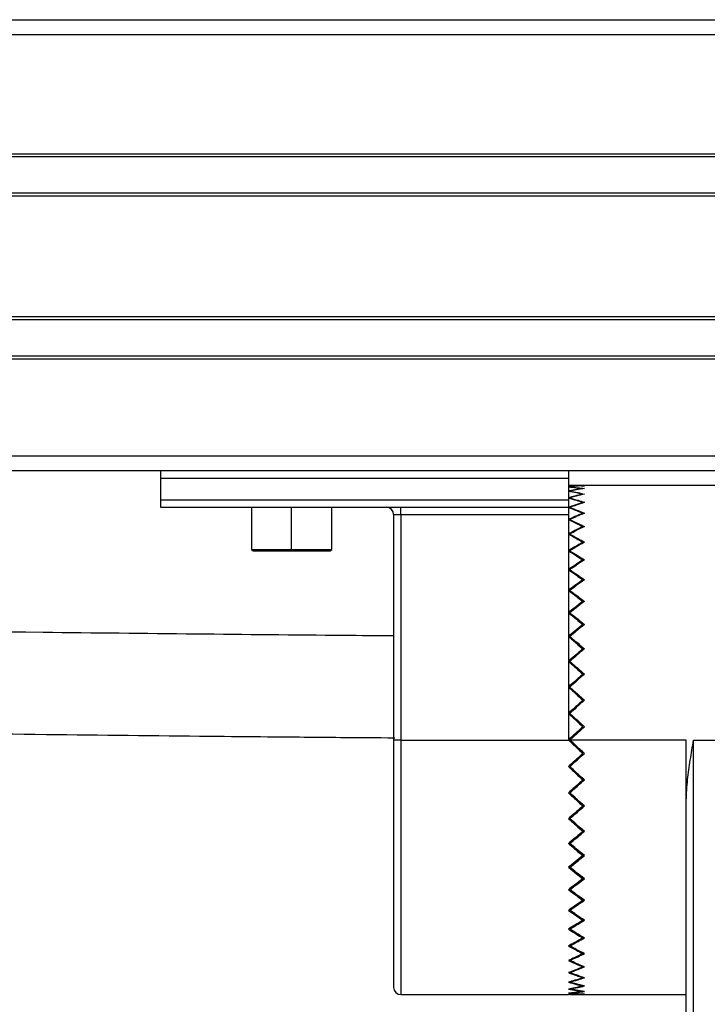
# Model space of a CAD drawing. Header units: millimetres. Extents: x -531 to 2300, y 404 to 998.
# Tile 22 of 24: x 2154 to 2202, y 673 to 741. Entities that reach past the tile are written whole.
import ezdxf

# ---------------------------------------------------------------- set-up
doc = ezdxf.new("R2010")
doc.units = ezdxf.units.MM

# ---------------------------------------------------------------- blocks, each defined once
blk = doc.blocks.new('Drawing View6')
at = {"color": 7, "linetype": 'Continuous', "lineweight": 25}
for p, q in [((-116.45, 67.01), (878.55, 67.01)), ((-113.95, 67), (876.05, 67)), ((-113.95, 66), (876.05, 66)), ((-113.95, 57.8), (876.05, 57.8)), ((-113.95, 57.6), (876.05, 57.6)), ((-113.95, 55.1), (876.05, 55.1)), ((-113.95, 54.9), (876.05, 54.9)), ((-113.95, 46.6), (876.05, 46.6)), ((-113.95, 46.4), (876.05, 46.4)), ((-113.95, 43.9), (876.05, 43.9)), ((-113.95, 43.7), (876.05, 43.7)), ((880.65, 37), (-118.55, 37)), ((880.65, 36), (464.932, 36)), ((745.6, 36), (745.6, 35.5)), ((773.6, 36), (773.6, 35.5)), ((745.6, 35.5), (773.6, 35.5)), ((745.6, 35.5), (745.6, 34)), ((773.6, 35.5), (773.6, 34)), ((786.2, 35), (773.71, 35)), ((745.6, 34), (745.6, 33.5)), ((745.6, 34), (773.6, 34)), ((773.6, 34), (773.6, 33.5)), ((774.588, 33.799), (774.59, 33.838)), ((745.6, 33.5), (773.6, 33.5)), ((751.85, 33.5), (751.85, 30.6)), ((754.6, 30.6), (754.6, 33.5)), ((757.35, 30.6), (757.35, 33.5)), ((762.1, 33), (762.1, 33.5)), ((773.6, 33.5), (773.6, 33)), ((773.713, 33.443), (773.71, 33.487)), ((761.6, 33), (762.1, 33)), ((761.6, 33), (761.6, 17.5)), ((762.1, 33), (773.6, 33)), ((762.1, 33), (762.1, 17.5)), ((773.6, 33), (773.6, 17.5)), ((773.713, 32.602), (773.71, 32.655)), ((774.587, 33.044), (774.59, 33.093)), ((774.586, 32.118), (774.59, 32.177)), ((773.714, 31.594), (773.71, 31.658)), ((751.85, 30.6), (751.95, 30.5)), ((751.85, 30.6), (754.6, 30.6)), ((751.95, 30.5), (754.6, 30.5)), ((754.6, 30.6), (757.35, 30.6)), ((754.6, 30.6), (754.6, 30.5)), ((754.6, 30.5), (757.25, 30.5)), ((757.25, 30.5), (757.35, 30.6)), ((773.715, 30.432), (773.71, 30.505)), ((774.585, 31.032), (774.59, 31.1)), ((774.584, 29.797), (774.59, 29.874)), ((773.717, 29.128), (773.71, 29.21)), ((774.582, 28.428), (774.59, 28.513)), ((773.718, 27.697), (773.71, 27.786)), ((774.58, 26.938), (774.59, 27.031)), ((773.721, 26.152), (773.71, 26.25)), ((774.577, 25.343), (774.59, 25.445)), ((773.725, 24.512), (773.71, 24.618)), ((774.573, 23.661), (774.59, 23.771)), ((773.731, 22.792), (773.71, 22.908)), ((774.563, 21.907), (774.59, 22.029)), ((773.746, 21.006), (773.71, 21.138)), ((774.536, 20.087), (774.59, 20.238)), ((773.819, 19.127), (773.71, 19.329)), ((774.7, 18.416), (773.707, 17.499)), ((774.615, 18.337), (774.56, 18.388)), ((761.6, 17.5), (761.6, 0.5)), ((762.1, 17.5), (761.6, 17.5)), ((762.1, 17.5), (773.6, 17.5)), ((762.1, 17.5), (762.1, 0)), ((773.709, 17.5), (773.6, 17.5)), ((781.7, 17.5), (773.707, 17.499)), ((781.7, 13.347), (781.7, 17.5)), ((782.2, 17.5), (786.2, 17.5)), ((782.2, -30), (782.2, 17.5)), ((774.56, 16.612), (774.615, 16.663)), ((773.819, 15.873), (773.71, 15.671)), ((774.536, 14.913), (774.59, 14.762)), ((773.746, 13.994), (773.71, 13.862)), ((774.563, 13.093), (774.59, 12.971)), ((781.7, -30), (781.7, 13.347)), ((773.731, 12.208), (773.71, 12.092)), ((774.573, 11.339), (774.59, 11.229)), ((773.725, 10.488), (773.71, 10.382)), ((774.577, 9.657), (774.59, 9.555)), ((773.721, 8.847), (773.71, 8.75)), ((774.58, 8.062), (774.59, 7.969)), ((773.718, 7.303), (773.71, 7.214)), ((774.582, 6.572), (774.59, 6.487)), ((773.717, 5.871), (773.71, 5.79)), ((774.584, 5.203), (774.59, 5.126)), ((773.715, 4.567), (773.71, 4.495)), ((773.714, 3.405), (773.71, 3.342)), ((774.585, 3.968), (774.59, 3.9)), ((774.586, 2.882), (774.59, 2.823)), ((773.713, 2.398), (773.71, 2.345)), ((773.713, 1.556), (773.71, 1.513)), ((774.587, 1.956), (774.59, 1.907)), ((774.588, 1.201), (774.59, 1.162)), ((762.1, 0), (773.6, 0)), ((773.71, 0), (781.7, 0))]:
    blk.add_line(p, q, dxfattribs=at)
for centre, start, end in [((761.1, 33), 0, 90), ((762.1, 0.5), 180, 270)]:
    blk.add_arc(centre, 0.5, start, end, dxfattribs=at)
for points, knots in [([(773.6, 35), (773.785, 34.999), (774.115, 34.997), (774.445, 34.982), (774.59, 34.976)], [0, 0, 0, 0, 0.5599954, 1, 1, 1, 1]), ([(774.59, 34.976), (774.405, 34.966), (774.075, 34.948), (773.745, 34.917), (773.6, 34.904)], [0, 0, 0, 0, 0.5599953, 1, 1, 1, 1]), ([(773.6, 34.904), (773.785, 34.885), (774.115, 34.851), (774.445, 34.805), (774.59, 34.785)], [0, 0, 0, 0, 0.559995, 1, 1, 1, 1]), ([(774.59, 34.785), (774.405, 34.757), (774.075, 34.707), (773.745, 34.645), (773.6, 34.618)], [0, 0, 0, 0, 0.559995, 1, 1, 1, 1]), ([(773.6, 34.618), (773.785, 34.581), (774.115, 34.515), (774.445, 34.438), (774.59, 34.404)], [0, 0, 0, 0, 0.559995, 1, 1, 1, 1]), ([(773.71, 35), (773.895, 34.999), (774.225, 34.997), (774.555, 34.982), (774.7, 34.976)], [0, 0, 0, 0, 0.559995, 1, 1, 1, 1]), ([(774.7, 34.976), (774.515, 34.966), (774.185, 34.948), (773.855, 34.917), (773.71, 34.904)], [0, 0, 0, 0, 0.5599954, 1, 1, 1, 1]), ([(773.71, 34.904), (773.895, 34.885), (774.225, 34.851), (774.555, 34.805), (774.7, 34.785)], [0, 0, 0, 0, 0.559995, 1, 1, 1, 1]), ([(774.7, 34.785), (774.515, 34.757), (774.185, 34.707), (773.855, 34.645), (773.71, 34.618)], [0, 0, 0, 0, 0.559995, 1, 1, 1, 1]), ([(773.71, 34.618), (773.895, 34.581), (774.225, 34.515), (774.555, 34.438), (774.7, 34.404)], [0, 0, 0, 0, 0.559995, 1, 1, 1, 1]), ([(774.59, 34.404), (774.405, 34.358), (774.075, 34.277), (773.745, 34.184), (773.6, 34.143)], [0, 0, 0, 0, 0.559995, 1, 1, 1, 1]), ([(773.6, 34.143), (773.785, 34.089), (774.115, 33.993), (774.445, 33.885), (774.59, 33.838)], [0, 0, 0, 0, 0.5599954, 1, 1, 1, 1]), ([(774.59, 33.838), (774.405, 33.775), (774.075, 33.664), (773.745, 33.541), (773.6, 33.487)], [0, 0, 0, 0, 0.559995, 1, 1, 1, 1]), ([(774.7, 34.404), (774.515, 34.358), (774.185, 34.277), (773.855, 34.184), (773.71, 34.143)], [0, 0, 0, 0, 0.559995, 1, 1, 1, 1]), ([(773.71, 34.143), (773.895, 34.089), (774.225, 33.993), (774.555, 33.885), (774.7, 33.838)], [0, 0, 0, 0, 0.559995, 1, 1, 1, 1]), ([(774.7, 33.838), (774.515, 33.775), (774.185, 33.664), (773.855, 33.541), (773.71, 33.487)], [0, 0, 0, 0, 0.559995, 1, 1, 1, 1]), ([(773.6, 33.487), (773.785, 33.416), (774.115, 33.29), (774.445, 33.153), (774.59, 33.093)], [0, 0, 0, 0, 0.559995, 1, 1, 1, 1]), ([(773.71, 33.487), (773.895, 33.416), (774.225, 33.29), (774.555, 33.153), (774.7, 33.093)], [0, 0, 0, 0, 0.559995, 1, 1, 1, 1]), ([(774.59, 33.093), (774.405, 33.014), (774.075, 32.873), (773.745, 32.722), (773.6, 32.655)], [0, 0, 0, 0, 0.559995, 1, 1, 1, 1]), ([(773.6, 32.655), (773.785, 32.569), (774.115, 32.414), (774.445, 32.249), (774.59, 32.177)], [0, 0, 0, 0, 0.5599954, 1, 1, 1, 1]), ([(774.7, 33.093), (774.515, 33.014), (774.185, 32.873), (773.855, 32.722), (773.71, 32.655)], [0, 0, 0, 0, 0.559995, 1, 1, 1, 1]), ([(773.71, 32.655), (773.895, 32.569), (774.225, 32.414), (774.555, 32.249), (774.7, 32.177)], [0, 0, 0, 0, 0.559995, 1, 1, 1, 1]), ([(774.59, 32.177), (774.405, 32.082), (774.075, 31.914), (773.745, 31.736), (773.6, 31.658)], [0, 0, 0, 0, 0.559995, 1, 1, 1, 1]), ([(774.7, 32.177), (774.515, 32.083), (774.185, 31.914), (773.855, 31.736), (773.71, 31.658)], [0, 0, 0, 0, 0.559995, 1, 1, 1, 1]), ([(773.6, 31.658), (773.785, 31.556), (774.115, 31.375), (774.445, 31.184), (774.59, 31.1)], [0, 0, 0, 0, 0.559995, 1, 1, 1, 1]), ([(773.71, 31.658), (773.895, 31.556), (774.225, 31.375), (774.555, 31.184), (774.7, 31.1)], [0, 0, 0, 0, 0.559995, 1, 1, 1, 1]), ([(774.59, 31.1), (774.405, 30.991), (774.075, 30.797), (773.745, 30.594), (773.6, 30.505)], [0, 0, 0, 0, 0.5599953, 1, 1, 1, 1]), ([(773.6, 30.505), (773.785, 30.39), (774.115, 30.184), (774.445, 29.969), (774.59, 29.874)], [0, 0, 0, 0, 0.559995, 1, 1, 1, 1]), ([(774.7, 31.1), (774.515, 30.991), (774.185, 30.798), (773.855, 30.594), (773.71, 30.505)], [0, 0, 0, 0, 0.559995, 1, 1, 1, 1]), ([(773.71, 30.505), (773.895, 30.39), (774.225, 30.184), (774.555, 29.969), (774.7, 29.874)], [0, 0, 0, 0, 0.559995, 1, 1, 1, 1]), ([(774.59, 29.874), (774.405, 29.752), (774.075, 29.535), (773.745, 29.309), (773.6, 29.21)], [0, 0, 0, 0, 0.559995, 1, 1, 1, 1]), ([(774.7, 29.874), (774.515, 29.753), (774.185, 29.535), (773.855, 29.309), (773.71, 29.21)], [0, 0, 0, 0, 0.559995, 1, 1, 1, 1]), ([(773.6, 29.21), (773.785, 29.082), (774.115, 28.853), (774.445, 28.617), (774.59, 28.513)], [0, 0, 0, 0, 0.559995, 1, 1, 1, 1]), ([(773.71, 29.21), (773.895, 29.082), (774.225, 28.853), (774.555, 28.617), (774.7, 28.513)], [0, 0, 0, 0, 0.559995, 1, 1, 1, 1]), ([(761.6, 24.655), (760.461, 24.664), (755.927, 24.7), (747.901, 24.776), (728.454, 24.99), (701.21, 25.391), (666.305, 26.027), (629.721, 26.757), (590.092, 27.555), (557.427, 28.133), (534.876, 28.459), (522.842, 28.613), (513.673, 28.713), (506.952, 28.779), (501.962, 28.823), (495.922, 28.871), (488.828, 28.919), (480.676, 28.961), (471.466, 28.993), (464.973, 28.998), (461.55, 29)], [0, 0, 0, 0, 0.011363, 0.04523, 0.080089, 0.205515, 0.317512, 0.429513, 0.57206, 0.714599, 0.756409, 0.797443, 0.83481, 0.847937, 0.864519, 0.884602, 0.908187, 0.935278, 0.965879, 1, 1, 1, 1]), ([(774.59, 28.513), (774.405, 28.379), (774.075, 28.141), (773.745, 27.894), (773.6, 27.786)], [0, 0, 0, 0, 0.559995, 1, 1, 1, 1]), ([(774.7, 28.513), (774.515, 28.379), (774.185, 28.141), (773.855, 27.895), (773.71, 27.786)], [0, 0, 0, 0, 0.559995, 1, 1, 1, 1]), ([(773.6, 27.786), (773.785, 27.647), (774.115, 27.399), (774.445, 27.144), (774.59, 27.031)], [0, 0, 0, 0, 0.559995, 1, 1, 1, 1]), ([(773.71, 27.786), (773.895, 27.647), (774.225, 27.399), (774.555, 27.143), (774.7, 27.031)], [0, 0, 0, 0, 0.559995, 1, 1, 1, 1]), ([(774.59, 27.031), (774.405, 26.887), (774.075, 26.63), (773.745, 26.366), (773.6, 26.25)], [0, 0, 0, 0, 0.559995, 1, 1, 1, 1]), ([(774.7, 27.031), (774.515, 26.887), (774.185, 26.63), (773.855, 26.366), (773.71, 26.25)], [0, 0, 0, 0, 0.559995, 1, 1, 1, 1]), ([(773.6, 26.25), (773.785, 26.101), (774.115, 25.836), (774.445, 25.564), (774.59, 25.445)], [0, 0, 0, 0, 0.559995, 1, 1, 1, 1]), ([(773.71, 26.25), (773.895, 26.101), (774.225, 25.835), (774.555, 25.564), (774.7, 25.445)], [0, 0, 0, 0, 0.559995, 1, 1, 1, 1]), ([(774.59, 25.445), (774.405, 25.292), (774.075, 25.019), (773.745, 24.74), (773.6, 24.618)], [0, 0, 0, 0, 0.559995, 1, 1, 1, 1]), ([(774.7, 25.445), (774.515, 25.292), (774.185, 25.019), (773.855, 24.74), (773.71, 24.618)], [0, 0, 0, 0, 0.559995, 1, 1, 1, 1]), ([(773.6, 24.618), (773.785, 24.461), (774.115, 24.181), (774.445, 23.897), (774.59, 23.771)], [0, 0, 0, 0, 0.559995, 1, 1, 1, 1]), ([(773.71, 24.618), (773.895, 24.461), (774.225, 24.181), (774.555, 23.897), (774.7, 23.771)], [0, 0, 0, 0, 0.559995, 1, 1, 1, 1]), ([(774.59, 23.771), (774.405, 23.611), (774.075, 23.325), (773.745, 23.035), (773.6, 22.908)], [0, 0, 0, 0, 0.559995, 1, 1, 1, 1]), ([(774.7, 23.771), (774.515, 23.611), (774.185, 23.325), (773.855, 23.035), (773.71, 22.908)], [0, 0, 0, 0, 0.559995, 1, 1, 1, 1]), ([(773.6, 22.908), (773.785, 22.745), (774.115, 22.454), (774.445, 22.159), (774.59, 22.029)], [0, 0, 0, 0, 0.559995, 1, 1, 1, 1]), ([(773.71, 22.908), (773.895, 22.745), (774.225, 22.453), (774.555, 22.159), (774.7, 22.029)], [0, 0, 0, 0, 0.559995, 1, 1, 1, 1]), ([(461.55, 22), (464.266, 21.999), (469.431, 21.996), (476.778, 21.975), (483.325, 21.948), (489.072, 21.916), (494.02, 21.884), (498.266, 21.852), (504.259, 21.804), (512.361, 21.728), (531.809, 21.512), (559.051, 21.11), (593.953, 20.472), (630.535, 19.741), (670.161, 18.944), (702.825, 18.368), (725.371, 18.043), (737.397, 17.89), (746.564, 17.79), (753.295, 17.725), (757.527, 17.687), (760.437, 17.665), (761.678, 17.655)], [0, 0, 0, 0, 0.027066, 0.051471, 0.073221, 0.092317, 0.108763, 0.122559, 0.134659, 0.168528, 0.203386, 0.328772, 0.440733, 0.552697, 0.695198, 0.837691, 0.879487, 0.920475, 0.957784, 0.970977, 0.987626, 1, 1, 1, 1]), ([(774.59, 22.029), (774.405, 21.864), (774.075, 21.568), (773.745, 21.27), (773.6, 21.138)], [0, 0, 0, 0, 0.559995, 1, 1, 1, 1]), ([(774.7, 22.029), (774.515, 21.864), (774.185, 21.568), (773.855, 21.27), (773.71, 21.138)], [0, 0, 0, 0, 0.559995, 1, 1, 1, 1]), ([(773.6, 21.138), (773.785, 20.971), (774.115, 20.672), (774.445, 20.37), (774.59, 20.238)], [0, 0, 0, 0, 0.559995, 1, 1, 1, 1]), ([(773.71, 21.138), (773.895, 20.971), (774.225, 20.672), (774.555, 20.37), (774.7, 20.238)], [0, 0, 0, 0, 0.559995, 1, 1, 1, 1]), ([(774.59, 20.238), (774.405, 20.068), (774.075, 19.766), (773.745, 19.463), (773.6, 19.329)], [0, 0, 0, 0, 0.559995, 1, 1, 1, 1]), ([(774.7, 20.238), (774.515, 20.069), (774.185, 19.767), (773.855, 19.463), (773.71, 19.329)], [0, 0, 0, 0, 0.559995, 1, 1, 1, 1]), ([(773.6, 19.329), (773.785, 19.159), (774.115, 18.855), (774.445, 18.55), (774.59, 18.416)], [0, 0, 0, 0, 0.559995, 1, 1, 1, 1]), ([(773.71, 19.329), (773.895, 19.159), (774.225, 18.855), (774.555, 18.55), (774.7, 18.416)], [0, 0, 0, 0, 0.559995, 1, 1, 1, 1]), ([(774.59, 18.416), (774.405, 18.245), (774.075, 17.94), (773.745, 17.634), (773.6, 17.5)], [0, 0, 0, 0, 0.559995, 1, 1, 1, 1]), ([(773.6, 17.5), (773.785, 17.329), (774.115, 17.024), (774.445, 16.718), (774.59, 16.584)], [0, 0, 0, 0, 0.559995, 1, 1, 1, 1]), ([(774.7, 16.584), (774.515, 16.755), (774.185, 17.06), (773.855, 17.366), (773.71, 17.5)], [0, 0, 0, 0, 0.559995, 1, 1, 1, 1]), ([(781.7, 13.347), (781.722, 13.824), (781.763, 14.745), (781.971, 16.133), (782.123, 17.04), (782.2, 17.5)], [0, 0, 0, 0, 0.346821, 0.669115, 1, 1, 1, 1]), ([(774.59, 16.584), (774.405, 16.413), (774.075, 16.108), (773.745, 15.804), (773.6, 15.671)], [0, 0, 0, 0, 0.559995, 1, 1, 1, 1]), ([(773.71, 15.671), (773.895, 15.841), (774.225, 16.145), (774.555, 16.45), (774.7, 16.584)], [0, 0, 0, 0, 0.559995, 1, 1, 1, 1]), ([(773.6, 15.671), (773.785, 15.501), (774.115, 15.197), (774.445, 14.895), (774.59, 14.762)], [0, 0, 0, 0, 0.559995, 1, 1, 1, 1]), ([(774.7, 14.762), (774.515, 14.931), (774.185, 15.233), (773.855, 15.537), (773.71, 15.671)], [0, 0, 0, 0, 0.559995, 1, 1, 1, 1]), ([(774.59, 14.762), (774.405, 14.594), (774.075, 14.292), (773.745, 13.993), (773.6, 13.862)], [0, 0, 0, 0, 0.559995, 1, 1, 1, 1]), ([(773.71, 13.862), (773.895, 14.029), (774.225, 14.328), (774.555, 14.63), (774.7, 14.762)], [0, 0, 0, 0, 0.559995, 1, 1, 1, 1]), ([(773.6, 13.862), (773.785, 13.695), (774.115, 13.396), (774.445, 13.101), (774.59, 12.971)], [0, 0, 0, 0, 0.559995, 1, 1, 1, 1]), ([(774.7, 12.971), (774.515, 13.136), (774.185, 13.432), (773.855, 13.73), (773.71, 13.862)], [0, 0, 0, 0, 0.559995, 1, 1, 1, 1]), ([(774.59, 12.971), (774.405, 12.806), (774.075, 12.511), (773.745, 12.22), (773.6, 12.092)], [0, 0, 0, 0, 0.559995, 1, 1, 1, 1]), ([(773.71, 12.092), (773.895, 12.255), (774.225, 12.547), (774.555, 12.841), (774.7, 12.971)], [0, 0, 0, 0, 0.559995, 1, 1, 1, 1]), ([(773.6, 12.092), (773.785, 11.93), (774.115, 11.64), (774.445, 11.354), (774.59, 11.229)], [0, 0, 0, 0, 0.559995, 1, 1, 1, 1]), ([(774.7, 11.229), (774.515, 11.389), (774.185, 11.675), (773.855, 11.965), (773.71, 12.092)], [0, 0, 0, 0, 0.559995, 1, 1, 1, 1]), ([(774.59, 11.229), (774.405, 11.069), (774.075, 10.785), (773.745, 10.505), (773.6, 10.382)], [0, 0, 0, 0, 0.559995, 1, 1, 1, 1]), ([(773.71, 10.382), (773.895, 10.539), (774.225, 10.819), (774.555, 11.103), (774.7, 11.229)], [0, 0, 0, 0, 0.559995, 1, 1, 1, 1]), ([(773.6, 10.382), (773.785, 10.226), (774.115, 9.948), (774.445, 9.675), (774.59, 9.555)], [0, 0, 0, 0, 0.559995, 1, 1, 1, 1]), ([(774.7, 9.555), (774.515, 9.708), (774.185, 9.981), (773.855, 10.26), (773.71, 10.382)], [0, 0, 0, 0, 0.559995, 1, 1, 1, 1]), ([(774.59, 9.555), (774.405, 9.403), (774.075, 9.132), (773.745, 8.867), (773.6, 8.75)], [0, 0, 0, 0, 0.559995, 1, 1, 1, 1]), ([(773.71, 8.75), (773.895, 8.899), (774.225, 9.165), (774.555, 9.436), (774.7, 9.555)], [0, 0, 0, 0, 0.559995, 1, 1, 1, 1]), ([(773.6, 8.75), (773.785, 8.603), (774.115, 8.339), (774.445, 8.082), (774.59, 7.969)], [0, 0, 0, 0, 0.559995, 1, 1, 1, 1]), ([(774.7, 7.969), (774.515, 8.113), (774.185, 8.37), (773.855, 8.634), (773.71, 8.75)], [0, 0, 0, 0, 0.559995, 1, 1, 1, 1]), ([(774.59, 7.969), (774.405, 7.826), (774.075, 7.571), (773.745, 7.323), (773.6, 7.214)], [0, 0, 0, 0, 0.559995, 1, 1, 1, 1]), ([(773.71, 7.214), (773.895, 7.353), (774.225, 7.601), (774.555, 7.857), (774.7, 7.969)], [0, 0, 0, 0, 0.559995, 1, 1, 1, 1]), ([(773.6, 7.214), (773.785, 7.076), (774.115, 6.83), (774.445, 6.592), (774.59, 6.487)], [0, 0, 0, 0, 0.5599954, 1, 1, 1, 1]), ([(774.7, 6.487), (774.515, 6.621), (774.185, 6.859), (773.855, 7.105), (773.71, 7.214)], [0, 0, 0, 0, 0.559995, 1, 1, 1, 1]), ([(774.59, 6.487), (774.405, 6.355), (774.075, 6.119), (773.745, 5.891), (773.6, 5.79)], [0, 0, 0, 0, 0.5599953, 1, 1, 1, 1]), ([(773.71, 5.79), (773.895, 5.918), (774.225, 6.147), (774.555, 6.383), (774.7, 6.487)], [0, 0, 0, 0, 0.559995, 1, 1, 1, 1]), ([(773.6, 5.79), (773.785, 5.664), (774.115, 5.439), (774.445, 5.221), (774.59, 5.126)], [0, 0, 0, 0, 0.559995, 1, 1, 1, 1]), ([(774.7, 5.126), (774.515, 5.247), (774.185, 5.465), (773.855, 5.691), (773.71, 5.79)], [0, 0, 0, 0, 0.559995, 1, 1, 1, 1]), ([(774.59, 5.126), (774.405, 5.006), (774.075, 4.791), (773.745, 4.585), (773.6, 4.495)], [0, 0, 0, 0, 0.559995, 1, 1, 1, 1]), ([(773.71, 4.495), (773.895, 4.61), (774.225, 4.816), (774.555, 5.031), (774.7, 5.126)], [0, 0, 0, 0, 0.559995, 1, 1, 1, 1]), ([(773.6, 4.495), (773.785, 4.381), (774.115, 4.179), (774.445, 3.985), (774.59, 3.9)], [0, 0, 0, 0, 0.559995, 1, 1, 1, 1]), ([(774.7, 3.9), (774.515, 4.009), (774.185, 4.202), (773.855, 4.406), (773.71, 4.495)], [0, 0, 0, 0, 0.5599954, 1, 1, 1, 1]), ([(774.59, 3.9), (774.405, 3.793), (774.075, 3.603), (773.745, 3.422), (773.6, 3.342)], [0, 0, 0, 0, 0.559995, 1, 1, 1, 1]), ([(773.71, 3.342), (773.895, 3.444), (774.225, 3.625), (774.555, 3.816), (774.7, 3.9)], [0, 0, 0, 0, 0.5599953, 1, 1, 1, 1]), ([(773.6, 3.342), (773.785, 3.243), (774.115, 3.065), (774.445, 2.897), (774.59, 2.823)], [0, 0, 0, 0, 0.559995, 1, 1, 1, 1]), ([(774.59, 2.823), (774.405, 2.731), (774.075, 2.567), (773.745, 2.412), (773.6, 2.345)], [0, 0, 0, 0, 0.559995, 1, 1, 1, 1]), ([(774.7, 2.823), (774.515, 2.917), (774.185, 3.086), (773.855, 3.264), (773.71, 3.342)], [0, 0, 0, 0, 0.559995, 1, 1, 1, 1]), ([(773.71, 2.345), (773.895, 2.431), (774.225, 2.586), (774.555, 2.751), (774.7, 2.823)], [0, 0, 0, 0, 0.559995, 1, 1, 1, 1]), ([(773.6, 2.345), (773.785, 2.26), (774.115, 2.109), (774.445, 1.969), (774.59, 1.907)], [0, 0, 0, 0, 0.559995, 1, 1, 1, 1]), ([(774.7, 1.907), (774.515, 1.986), (774.185, 2.127), (773.855, 2.278), (773.71, 2.345)], [0, 0, 0, 0, 0.559995, 1, 1, 1, 1]), ([(774.59, 1.907), (774.405, 1.831), (774.075, 1.694), (773.745, 1.568), (773.6, 1.513)], [0, 0, 0, 0, 0.559995, 1, 1, 1, 1]), ([(773.6, 1.513), (773.785, 1.445), (774.115, 1.322), (774.445, 1.211), (774.59, 1.162)], [0, 0, 0, 0, 0.5599954, 1, 1, 1, 1]), ([(773.71, 1.513), (773.895, 1.584), (774.225, 1.71), (774.555, 1.847), (774.7, 1.907)], [0, 0, 0, 0, 0.559995, 1, 1, 1, 1]), ([(774.7, 1.162), (774.515, 1.225), (774.185, 1.336), (773.855, 1.459), (773.71, 1.513)], [0, 0, 0, 0, 0.559995, 1, 1, 1, 1]), ([(774.59, 1.162), (774.405, 1.102), (774.075, 0.995), (773.745, 0.899), (773.6, 0.857)], [0, 0, 0, 0, 0.559995, 1, 1, 1, 1]), ([(773.6, 0.857), (773.785, 0.805), (774.115, 0.713), (774.445, 0.632), (774.59, 0.596)], [0, 0, 0, 0, 0.5599954, 1, 1, 1, 1]), ([(773.71, 0.857), (773.895, 0.911), (774.225, 1.007), (774.555, 1.115), (774.7, 1.162)], [0, 0, 0, 0, 0.559995, 1, 1, 1, 1]), ([(774.7, 0.596), (774.515, 0.642), (774.185, 0.723), (773.855, 0.816), (773.71, 0.857)], [0, 0, 0, 0, 0.559995, 1, 1, 1, 1]), ([(774.59, 0.596), (774.405, 0.553), (774.075, 0.476), (773.745, 0.411), (773.6, 0.382)], [0, 0, 0, 0, 0.559995, 1, 1, 1, 1]), ([(773.6, 0.382), (773.785, 0.348), (774.115, 0.287), (774.445, 0.237), (774.59, 0.215)], [0, 0, 0, 0, 0.559995, 1, 1, 1, 1]), ([(774.59, 0.215), (774.405, 0.19), (774.075, 0.144), (773.745, 0.111), (773.6, 0.096)], [0, 0, 0, 0, 0.559995, 1, 1, 1, 1]), ([(773.6, 0.096), (773.785, 0.079), (774.115, 0.05), (774.445, 0.032), (774.59, 0.024)], [0, 0, 0, 0, 0.559995, 1, 1, 1, 1]), ([(774.59, 0.024), (774.405, 0.016), (774.075, 0.003), (773.745, 0.001), (773.6, 0)], [0, 0, 0, 0, 0.559995, 1, 1, 1, 1]), ([(773.71, 0.382), (773.895, 0.419), (774.225, 0.485), (774.555, 0.562), (774.7, 0.596)], [0, 0, 0, 0, 0.5599953, 1, 1, 1, 1]), ([(774.7, 0.215), (774.515, 0.243), (774.185, 0.293), (773.855, 0.355), (773.71, 0.382)], [0, 0, 0, 0, 0.5599954, 1, 1, 1, 1]), ([(773.71, 0.096), (773.895, 0.115), (774.225, 0.149), (774.555, 0.195), (774.7, 0.215)], [0, 0, 0, 0, 0.559995, 1, 1, 1, 1]), ([(774.7, 0.024), (774.515, 0.034), (774.185, 0.052), (773.855, 0.083), (773.71, 0.096)], [0, 0, 0, 0, 0.5599954, 1, 1, 1, 1]), ([(773.71, 0), (773.895, 0.001), (774.225, 0.003), (774.555, 0.018), (774.7, 0.024)], [0, 0, 0, 0, 0.559995, 1, 1, 1, 1])]:
    blk.add_open_spline(points, degree=3, knots=knots, dxfattribs=at)

msp = doc.modelspace()

# ---------------------------------------------------------------- block references
at = {"color": 7, "linetype": 'Continuous', "lineweight": 25}
msp.add_blockref('Drawing View6', (1418.536, 673.89), dxfattribs=at)

doc.saveas('drawing.dxf')
